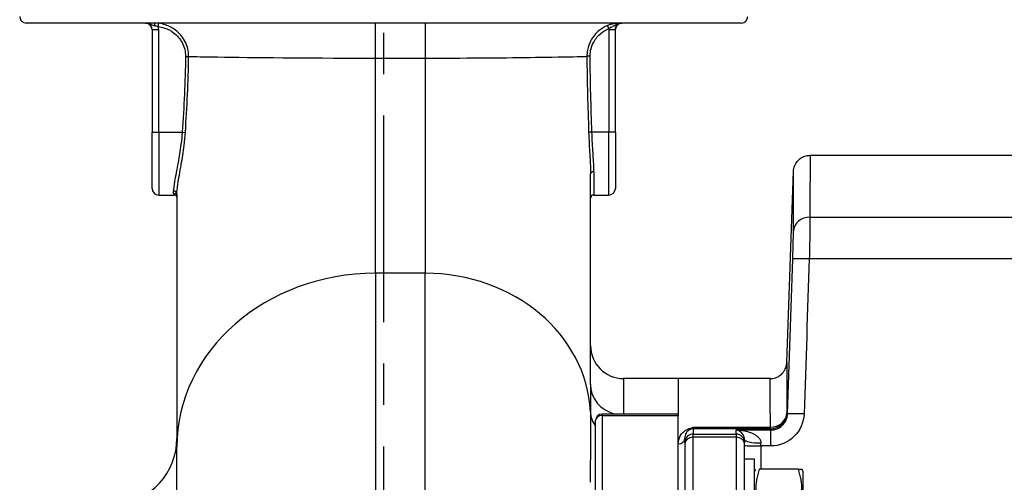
# Model space of a CAD drawing. Header units: millimetres. Extents: x 0 to 5940, y 0 to 4200.
# Tile 36 of 47: x 2104 to 2401, y 2968 to 3108. Entities that reach past the tile are written whole.
import ezdxf

# ---------------------------------------------------------------- set-up
doc = ezdxf.new("R2010")
doc.units = ezdxf.units.MM
doc.header["$LTSCALE"] = 50
doc.linetypes.add('MITTE', pattern=[2, 1.25, -0.25, 0.25, -0.25])
doc.layers.add('02-LINIE-035', color=2, linetype='CONTINUOUS')
doc.layers.add('05-ACHSE', color=1, linetype='MITTE')

msp = doc.modelspace()

# ---------------------------------------------------------------- linework, layer by layer
at = {"layer": '02-LINIE-035'}
for p, q in [((2321.78, 3106.58), (2105.78, 3106.58)), ((2145.67, 3105.5), (2145.8, 3106.49)), ((2211.28, 3095.97), (2211.28, 3106.58)), ((2226.28, 3106.58), (2226.28, 3095.97)), ((2143.78, 3104.58), (2145.78, 3104.58)), ((2143.78, 3104.58), (2143.78, 3073.58)), ((2145.78, 3073.58), (2145.78, 3104.58)), ((2281.79, 3104.89), (2281.41, 3105.81)), ((2281.78, 3104.58), (2283.78, 3104.58)), ((2281.78, 3104.58), (2281.78, 3073.58)), ((2283.78, 3073.58), (2283.78, 3104.58)), ((2153.89, 3096.47), (2154.83, 3096.46)), ((2211.28, 3095.97), (2226.28, 3095.97)), ((2211.28, 3030.92), (2211.28, 3095.97)), ((2226.28, 3095.97), (2226.28, 3030.92)), ((2276.15, 3096.51), (2275.17, 3096.51)), ((2143.78, 3073.58), (2145.78, 3073.58)), ((2143.78, 3056.58), (2143.78, 3073.58)), ((2145.78, 3073.58), (2152.89, 3073.58)), ((2145.78, 3073.58), (2145.78, 3054.58)), ((2152.89, 3073.58), (2153.85, 3073.52)), ((2276.7, 3073.58), (2275.71, 3073.55)), ((2281.78, 3073.58), (2276.7, 3073.58)), ((2281.78, 3054.58), (2281.78, 3073.58)), ((2283.78, 3073.58), (2281.78, 3073.58)), ((2283.78, 3073.58), (2283.78, 3056.58)), ((2342.61, 3066.58), (2450.91, 3066.58)), ((2335.59, 3003.91), (2337.61, 3061.76)), ((2276.28, 2997.32), (2276.28, 3060.99)), ((2277.28, 3061.62), (2277.28, 3054.58)), ((2150.28, 3055), (2150.28, 3055.8)), ((2145.78, 3054.58), (2150.42, 3054.58)), ((2151.28, 3054.86), (2151.28, 2978.43)), ((2277.28, 3054.58), (2281.78, 3054.58)), ((2342.58, 3047.87), (2450.78, 3047.87)), ((2450.78, 3035.27), (2342.39, 3035.27)), ((2211.28, 3030.92), (2211.28, 2922.4)), ((2226.28, 3030.92), (2211.28, 3030.92)), ((2226.28, 2921.45), (2226.28, 3030.92)), ((2286.28, 2999.08), (2286.28, 2988.37)), ((2302.78, 2999.08), (2286.28, 2999.08)), ((2302.78, 2999.08), (2302.78, 2988.37)), ((2302.78, 2999.08), (2302.78, 2988.37)), ((2330.59, 2999.08), (2302.78, 2999.08)), ((2279.78, 2987.94), (2279.78, 2988.37)), ((2302.78, 2988.37), (2279.78, 2988.37)), ((2279.78, 2987.94), (2279.78, 2958.02)), ((2279.78, 2987.94), (2302.78, 2987.94)), ((2302.78, 2988.37), (2302.78, 2987.94)), ((2302.78, 2958.02), (2302.78, 2987.94)), ((2277.78, 2956.79), (2277.78, 2986.37)), ((2307.28, 2984.38), (2330.62, 2984.38)), ((2307.28, 2984.38), (2307.28, 2983.9)), ((2330.62, 2983.9), (2330.62, 2984.38)), ((2330.62, 2983.9), (2307.28, 2983.9)), ((2307.28, 2983.9), (2307.28, 2982.3)), ((2307.28, 2982.3), (2320.28, 2982.3)), ((2307.28, 2981.34), (2307.28, 2982.3)), ((2320.28, 2981.34), (2307.28, 2981.34)), ((2307.28, 2962.11), (2307.28, 2981.34)), ((2320.28, 2982.3), (2320.28, 2983.55)), ((2320.28, 2983.55), (2330.8, 2983.55)), ((2320.28, 2982.3), (2320.28, 2981.34)), ((2320.28, 2981.34), (2320.28, 2962.11)), ((2330.8, 2978.72), (2330.8, 2983.55)), ((2151.28, 2890.06), (2151.28, 2978.43)), ((2304.78, 2979.8), (2304.78, 2981.09)), ((2304.78, 2979.8), (2304.78, 2979.44)), ((2304.78, 2979.44), (2304.78, 2960.48)), ((2322.78, 2980.71), (2322.78, 2979.8)), ((2322.78, 2979.44), (2322.78, 2979.8)), ((2322.78, 2960.48), (2322.78, 2979.44)), ((2327.78, 2978.72), (2327.78, 2979.63)), ((2330.8, 2978.72), (2327.78, 2978.72)), ((2327.78, 2978.72), (2327.78, 2971.72)), ((2325.78, 2974.72), (2322.78, 2974.72)), ((2325.78, 2944.72), (2325.78, 2974.72)), ((2325.78, 2970.97), (2326.21, 2971.72)), ((2339.07, 2971.72), (2327.28, 2971.72)), ((2339.07, 2971.72), (2340.15, 2971.72)), ((2340.58, 2970.97), (2340.15, 2971.72)), ((2340.58, 2948.47), (2340.58, 2970.97))]:
    msp.add_line(p, q, dxfattribs=at)
for centre, radius, start, end in [((2105.78, 3108.58), 2, 180, 270), ((2141.28, 3096.58), 10, 86.4167, 90), ((2141.78, 3104.58), 2, 0, 90), ((2141.78, 3104.57), 2, 0, 86.4167), ((2285.78, 3104.57), 2, 93.5833, 180), ((2286.28, 3096.58), 10, 90, 93.5833), ((2321.78, 3108.58), 2, 270, 0), ((2141.78, 3104.58), 4, 0, 13.2616), ((2145.78, 3056.58), 2, 180, 270), ((2281.78, 3056.58), 2, 270, 0), ((2277.28, 3053.58), 1, 90, 180), ((2286.28, 3009.08), 10, 180, 270), ((2279.78, 2986.37), 2, 90, 180), ((2131.28, 2981.01), 20, 275, 0)]:
    msp.add_arc(centre, radius, start, end, dxfattribs=at)
for centre, major_axis, ratio, start_param, end_param in [((2144.31, 3105.58), (0, 1), 0.400755, 4.869297, 6.283185), ((2277.28, 3060.99), (-1, 0), 0.629783, 4.712389, 6.283185), ((2150.28, 3054.86), (1, 0), 0.935954, 0, 1.570796), ((2150.28, 3054.02), (1, 0), 0.978129, 0, 1.570796), ((2342.58, 3043.49), (-5, 0.01), 0.87525, 4.713652, 6.244949), ((2342.39, 3035.09), (-5, 0.17), 0.034879, 4.713583, 6.262886), ((2211.28, 2978.43), (-60, 0), 0.874832, 4.712389, 6.283185), ((2226.28, 2987.18), (50, 0), 0.874832, 0.042424, 1.570796), ((2286.28, 2997.32), (-10, 0), 0.92758, 0, 1.304124), ((2286.23, 2989.41), (-10, 0.01), 0.878906, 0.043086, 0.565639), ((2279.78, 2986.37), (-2, 0), 0.785302, 4.712389, 6.283185), ((2330.62, 2988.9), (5, 0.01), 0.903572, 4.710499, 6.242237), ((2330.62, 2988.9), (-4.53, -2.12), 0.999258, 1.133603, 2.668901), ((2340.79, 2988.21), (-5, 0.17), 0.034879, 4.713582, 6.262301), ((2307.28, 2979.8), (-2.5, 0), 0.999391, 4.712389, 6.283185), ((2307.28, 2979.44), (-2.5, 0), 0.759194, 4.712389, 6.283185), ((2305.73, 2985.62), (0.73, -1.86), 0.603842, 5.704409, 6.242057), ((2307.28, 2981.4), (2.5, 0), 0.999391, 1.570796, 1.921566), ((2320.28, 2979.8), (2.5, 0), 0.999391, 0, 1.570796), ((2320.28, 2979.44), (2.5, 0), 0.759194, 0, 1.570796), ((2332.76, 2984.85), (-1.51, 3.08), 0.682096, 1.543905, 1.660051), ((2302.78, 2981.09), (2, 0), 0.870616, 4.712389, 6.283185), ((2327.78, 2980.71), (-5, 0), 0.216056, 0, 1.570796), ((2327.78, 2978.9), (-5, 0), 0.034899, 0, 1.570796)]:
    msp.add_ellipse(centre, major_axis=major_axis, ratio=ratio, start_param=start_param, end_param=end_param, dxfattribs=at)
for points, knots in [([(2141.78, 3106.58), (2142.11, 3106.58), (2142.44, 3106.52), (2143.24, 3106.28), (2143.62, 3106.09), (2144.23, 3105.86), (2144.47, 3105.79), (2144.71, 3105.74)], [-0.0007746, -0.0007746, -0.0007746, -0.0007746, 0.0987539, 0.0987539, 0.2693434, 0.2693434, 0.3759618, 0.3759618, 0.3759618, 0.3759618]), ([(2141.78, 3106.58), (2141.86, 3106.58), (2141.9, 3106.56), (2141.9, 3106.56), (2141.9, 3106.56), (2141.9, 3106.56)], [-1.6711331, -1.6711331, -1.6711331, -1.6711331, -0.8355666, -0.8355666, -0.8355426, -0.8355426, -0.8355426, -0.8355426]), ([(2145.8, 3106.49), (2145.55, 3106.53), (2145.29, 3106.55), (2144.79, 3106.58), (2144.55, 3106.58), (2144.31, 3106.58)], [0, 0, 0, 0, 0.0701574, 0.0701574, 0.1403149, 0.1403149, 0.1403149, 0.1403149]), ([(2154.83, 3096.46), (2154.85, 3098.07), (2154.45, 3099.69), (2153, 3102.41), (2152.01, 3103.55), (2149.94, 3105.12), (2148.93, 3105.65), (2147.19, 3106.24), (2146.5, 3106.4), (2145.8, 3106.49)], [-1.334978, -1.334978, -1.334978, -1.334978, -0.898893, -0.898893, -0.499385, -0.499385, -0.192071, -0.192071, 0, 0, 0, 0]), ([(2285.78, 3106.58), (2285.57, 3106.58), (2285.36, 3106.58), (2284.8, 3106.56), (2284.44, 3106.53), (2283.56, 3106.42), (2283.03, 3106.33), (2282.12, 3106.07), (2281.76, 3105.95), (2281.41, 3105.81)], [-0.0010851, -0.0010851, -0.0010851, -0.0010851, 0.1115833, 0.1115833, 0.264843, 0.264843, 0.4275549, 0.4275549, 0.5292499, 0.5292499, 0.5292499, 0.5292499]), ([(2281.79, 3104.89), (2282, 3105.02), (2282.23, 3105.15), (2282.81, 3105.47), (2283.17, 3105.65), (2283.88, 3106.02), (2284.23, 3106.22), (2285.01, 3106.5), (2285.39, 3106.58), (2285.78, 3106.58)], [-0.5292499, -0.5292499, -0.5292499, -0.5292499, -0.4275549, -0.4275549, -0.264843, -0.264843, -0.1115833, -0.1115833, 0.0010851, 0.0010851, 0.0010851, 0.0010851]), ([(2283.78, 3104.58), (2283.78, 3104.78), (2283.81, 3104.98), (2283.96, 3105.48), (2284.13, 3105.76), (2284.62, 3106.26), (2284.97, 3106.45), (2285.49, 3106.57), (2285.63, 3106.58), (2285.78, 3106.58)], [-0.6279054, -0.6279054, -0.6279054, -0.6279054, -0.5079054, -0.5079054, -0.3159054, -0.3159054, -0.0876094, -0.0876094, 0, 0, 0, 0]), ([(2285.65, 3106.56), (2285.65, 3106.56), (2285.66, 3106.57), (2285.71, 3106.58), (2285.74, 3106.58), (2285.78, 3106.58)], [-0.7734382, -0.7734382, -0.7734382, -0.7734382, -0.3867191, -0.3867191, -0.0060289, -0.0060289, -0.0060289, -0.0060289]), ([(2144.71, 3105.74), (2144.86, 3105.7), (2145.03, 3105.67), (2145.35, 3105.59), (2145.51, 3105.55), (2145.67, 3105.5)], [-0.1403149, -0.1403149, -0.1403149, -0.1403149, -0.0701574, -0.0701574, 0, 0, 0, 0]), ([(2145.67, 3105.5), (2146.31, 3105.42), (2146.93, 3105.27), (2148.51, 3104.74), (2149.43, 3104.27), (2151.32, 3102.86), (2152.22, 3101.83), (2153.54, 3099.38), (2153.9, 3097.92), (2153.89, 3096.47)], [0, 0, 0, 0, 0.192071, 0.192071, 0.499385, 0.499385, 0.898893, 0.898893, 1.334978, 1.334978, 1.334978, 1.334978]), ([(2281.41, 3105.81), (2280.5, 3105.43), (2279.63, 3104.92), (2277.84, 3103.46), (2276.98, 3102.43), (2275.87, 3100.37), (2275.53, 3099.4), (2275.23, 3097.78), (2275.17, 3097.14), (2275.17, 3096.51)], [-1.071433, -1.071433, -1.071433, -1.071433, -0.802933, -0.802933, -0.446074, -0.446074, -0.171567, -0.171567, 0, 0, 0, 0]), ([(2276.15, 3096.51), (2276.15, 3097.09), (2276.2, 3097.66), (2276.47, 3099.12), (2276.79, 3099.99), (2277.79, 3101.84), (2278.56, 3102.77), (2280.18, 3104.09), (2280.96, 3104.55), (2281.79, 3104.89)], [0, 0, 0, 0, 0.171567, 0.171567, 0.446074, 0.446074, 0.802933, 0.802933, 1.071433, 1.071433, 1.071433, 1.071433]), ([(2153.89, 3096.47), (2153.83, 3092.65), (2153.72, 3088.83), (2153.37, 3081.21), (2153.15, 3077.39), (2152.89, 3073.58)], [0, 0, 0, 0, 1.145556, 1.145556, 2.291111, 2.291111, 2.291111, 2.291111]), ([(2153.85, 3073.52), (2154.1, 3077.33), (2154.32, 3081.15), (2154.66, 3088.8), (2154.78, 3092.63), (2154.83, 3096.46)], [-2.291111, -2.291111, -2.291111, -2.291111, -1.145556, -1.145556, 0, 0, 0, 0]), ([(2154.83, 3096.46), (2155.8, 3096.44), (2156.95, 3096.42), (2166.45, 3096.26), (2181.48, 3096.07), (2202.7, 3095.98), (2206.98, 3095.97), (2211.28, 3095.97)], [13.332117, 13.332117, 13.332117, 13.332117, 14.330336, 14.330336, 20.363895, 20.363895, 21.85982, 21.85982, 21.85982, 21.85982]), ([(2226.28, 3095.97), (2228.37, 3095.97), (2230.45, 3095.97), (2244.01, 3096.01), (2254.92, 3096.13), (2268.03, 3096.33), (2271.99, 3096.41), (2274.57, 3096.49), (2274.9, 3096.5), (2275.17, 3096.51)], [4.439943, 4.439943, 4.439943, 4.439943, 5.188665, 5.188665, 9.321756, 9.321756, 12.083758, 12.083758, 12.553533, 12.553533, 12.553533, 12.553533]), ([(2275.17, 3096.51), (2275.2, 3092.68), (2275.27, 3088.85), (2275.46, 3081.2), (2275.59, 3077.37), (2275.71, 3073.55)], [-2.2938, -2.2938, -2.2938, -2.2938, -1.1469, -1.1469, 0, 0, 0, 0]), ([(2276.7, 3073.58), (2276.57, 3077.4), (2276.45, 3081.23), (2276.25, 3088.87), (2276.18, 3092.69), (2276.15, 3096.51)], [0, 0, 0, 0, 1.1469, 1.1469, 2.2938, 2.2938, 2.2938, 2.2938]), ([(2152.89, 3073.58), (2152.8, 3072.35), (2152.67, 3071.11), (2152.26, 3067.97), (2151.94, 3066.1), (2151.22, 3062.19), (2150.83, 3060.23), (2150.39, 3057.46), (2150.28, 3056.49), (2150.28, 3055.8)], [0, 0, 0, 0, 0.391946, 0.391946, 1.019061, 1.019061, 1.821816, 1.821816, 2.438018, 2.438018, 2.438018, 2.438018]), ([(2275.71, 3073.55), (2275.75, 3072.35), (2275.81, 3071.14), (2275.98, 3067.94), (2276.11, 3065.99), (2276.25, 3063.05), (2276.28, 3061.98), (2276.28, 3060.99)], [-1.363887, -1.363887, -1.363887, -1.363887, -1.002266, -1.002266, -0.385487, -0.385487, 0, 0, 0, 0]), ([(2277.28, 3061.62), (2277.28, 3062.57), (2277.24, 3063.59), (2277.11, 3066.39), (2276.98, 3068.25), (2276.8, 3071.3), (2276.74, 3072.44), (2276.7, 3073.58)], [0, 0, 0, 0, 0.385487, 0.385487, 1.002266, 1.002266, 1.363887, 1.363887, 1.363887, 1.363887]), ([(2151.28, 3054.86), (2151.28, 3055.58), (2151.38, 3056.59), (2151.82, 3059.48), (2152.2, 3061.53), (2152.91, 3065.64), (2153.23, 3067.6), (2153.63, 3070.91), (2153.76, 3072.21), (2153.85, 3073.52)], [-2.438018, -2.438018, -2.438018, -2.438018, -1.821816, -1.821816, -1.019061, -1.019061, -0.391946, -0.391946, 0, 0, 0, 0]), ([(2337.61, 3061.76), (2337.63, 3062.3), (2337.74, 3062.84), (2338.12, 3063.85), (2338.4, 3064.34), (2339.08, 3065.17), (2339.5, 3065.54), (2340.42, 3066.11), (2340.94, 3066.33), (2341.84, 3066.54), (2342.22, 3066.58), (2342.61, 3066.58)], [0, 0, 0, 0, 0.1619919, 0.1619919, 0.3245381, 0.3245381, 0.4870642, 0.4870642, 0.649591, 0.649591, 0.7647988, 0.7647988, 0.7647988, 0.7647988]), ([(2342.61, 3066.58), (2342.61, 3066.58), (2342.61, 3066.19), (2342.61, 3065.4), (2342.61, 3064.6), (2342.6, 3063.4), (2342.6, 3061.82), (2342.6, 3058.67), (2342.59, 3054.03), (2342.58, 3047.87)], [0.5000171, 0.5000171, 0.5000171, 0.5000171, 0.625, 0.625, 0.625, 0.75, 0.75, 0.75, 1, 1, 1, 1]), ([(2337.59, 3043.67), (2337.6, 3049.63), (2337.6, 3054.11), (2337.61, 3057.15), (2337.61, 3058.68), (2337.61, 3059.84), (2337.61, 3060.61), (2337.61, 3061.38), (2337.61, 3061.76), (2337.61, 3061.76)], [0, 0, 0, 0, 0.25, 0.25, 0.25, 0.375, 0.375, 0.375, 0.4999829, 0.4999829, 0.4999829, 0.4999829]), ([(2151.28, 3053.95), (2151.27, 3053.97), (2151.27, 3054.02), (2151.19, 3054.17), (2151.12, 3054.28), (2150.86, 3054.48), (2150.69, 3054.56), (2150.5, 3054.58), (2150.46, 3054.58), (2150.42, 3054.58)], [0.1677977, 0.1677977, 0.1677977, 0.1677977, 0.2516267, 0.2516267, 0.3355023, 0.3355023, 0.4029497, 0.4029497, 0.4193778, 0.4193778, 0.4193778, 0.4193778]), ([(2342.58, 3047.87), (2342.58, 3046.61), (2342.56, 3044.76), (2342.53, 3042.59), (2342.5, 3040.41), (2342.45, 3037.87), (2342.39, 3035.27)], [0, 0, 0, 0, 0.499805, 0.499805, 0.499805, 1, 1, 1, 1]), ([(2337.4, 3035.27), (2337.45, 3037), (2337.5, 3038.7), (2337.54, 3040.15), (2337.55, 3040.8), (2337.56, 3041.41), (2337.57, 3041.96), (2337.58, 3042.63), (2337.59, 3043.21), (2337.59, 3043.67)], [0, 0, 0, 0, 0.499378, 0.499378, 0.499378, 0.724627, 0.724627, 0.724627, 1, 1, 1, 1]), ([(2330.59, 2999.08), (2331.13, 2999.08), (2331.68, 2999.17), (2332.71, 2999.52), (2333.2, 2999.78), (2334.06, 3000.44), (2334.44, 3000.84), (2335.04, 3001.74), (2335.28, 3002.25), (2335.52, 3003.14), (2335.58, 3003.53), (2335.59, 3003.91)], [0, 0, 0, 0, 0.1619919, 0.1619919, 0.3245381, 0.3245381, 0.4870642, 0.4870642, 0.6495911, 0.6495911, 0.7647988, 0.7647988, 0.7647988, 0.7647988]), ([(2335.59, 3003.91), (2335.59, 3003.91), (2335.59, 3003.91), (2335.59, 3003.91), (2335.59, 3003.91), (2335.59, 3003.59), (2335.59, 3002.94), (2335.59, 3002.29), (2335.59, 3001.32), (2335.6, 3000.05), (2335.6, 2997.5), (2335.61, 2993.74), (2335.62, 2988.72)], [0.4995978, 0.4995978, 0.4995978, 0.4995978, 0.4999988, 0.4999988, 0.4999988, 0.6250046, 0.6250046, 0.6250046, 0.75, 0.75, 0.75, 1, 1, 1, 1]), ([(2276.28, 2997.32), (2276.28, 2996.42), (2276.27, 2995.49), (2276.26, 2993.67), (2276.25, 2992.78), (2276.24, 2991.3), (2276.24, 2990.72), (2276.23, 2989.77), (2276.23, 2989.41), (2276.23, 2989.03)], [0, 0, 0, 0, 0.659127, 0.659127, 1.253269, 1.253269, 1.624608, 1.624608, 1.856695, 1.856695, 1.856695, 1.856695]), ([(2330.62, 2984.38), (2330.61, 2989.24), (2330.6, 2992.88), (2330.6, 2995.34), (2330.6, 2996.58), (2330.6, 2997.51), (2330.6, 2998.14), (2330.59, 2998.77), (2330.59, 2999.08), (2330.59, 2999.08), (2330.59, 2999.08), (2330.59, 2999.08), (2330.59, 2999.08)], [0, 0, 0, 0, 0.25, 0.25, 0.25, 0.375, 0.375, 0.375, 0.5, 0.5, 0.5, 0.500401, 0.500401, 0.500401, 0.500401]), ([(2340.79, 2988.38), (2340.7, 2985.8), (2339.59, 2983.32), (2337.75, 2981.54), (2335.92, 2979.76), (2333.39, 2978.72), (2330.8, 2978.72)], [0, 0, 0, 0, 0.5, 0.5, 0.5, 1, 1, 1, 1]), ([(2330.8, 2983.55), (2332.1, 2983.54), (2333.37, 2984.07), (2335.2, 2985.85), (2335.75, 2987.1), (2335.79, 2988.38)], [0, 0, 0, 0, 0.5, 0.5, 1, 1, 1, 1]), ([(2305.73, 2983.82), (2306.23, 2984.02), (2306.75, 2984.2), (2307.27, 2984.37), (2307.27, 2984.38), (2307.28, 2984.38), (2307.28, 2984.38)], [0, 0, 0, 0, 0.99332, 0.99332, 0.99332, 1, 1, 1, 1]), ([(2307.28, 2984.38), (2307.28, 2984.38), (2307.28, 2984.37), (2307.27, 2984.37), (2306.99, 2984.08), (2306.71, 2983.88), (2306.42, 2983.75)], [0, 0, 0, 0, 0.00645, 0.00645, 0.00645, 1, 1, 1, 1]), ([(2302.78, 2979.35), (2302.78, 2980.2), (2302.98, 2981.01), (2303.41, 2981.77), (2303.62, 2982.16), (2303.9, 2982.53), (2304.26, 2982.88), (2304.63, 2983.23), (2305.08, 2983.57), (2305.73, 2983.82)], [0, 0, 0, 0, 0.5, 0.5, 0.5, 0.75, 0.75, 0.75, 1, 1, 1, 1]), ([(2306.42, 2983.75), (2306.02, 2983.58), (2305.8, 2983.38), (2305.6, 2983.19), (2305.59, 2983.17), (2305.58, 2983.16), (2305.56, 2983.15), (2305.38, 2982.95), (2305.24, 2982.74), (2305.13, 2982.53), (2305.12, 2982.51), (2305.12, 2982.5), (2305.11, 2982.49), (2304.88, 2982.04), (2304.78, 2981.58), (2304.78, 2981.09)], [0, 0, 0, 0, 0.234382, 0.234382, 0.234382, 0.25, 0.25, 0.25, 0.486601, 0.486601, 0.486601, 0.5, 0.5, 0.5, 1, 1, 1, 1]), ([(2320.28, 2983.55), (2321.12, 2983.53), (2321.96, 2983.44), (2322.79, 2983.28), (2323.42, 2983.15), (2324.05, 2982.98), (2324.66, 2982.75), (2324.81, 2982.69), (2324.96, 2982.63), (2325.11, 2982.57), (2325.65, 2982.33), (2326.17, 2982.04), (2326.64, 2981.65), (2326.75, 2981.56), (2326.86, 2981.46), (2326.97, 2981.35), (2327.42, 2980.9), (2327.78, 2980.32), (2327.78, 2979.63)], [0, 0, 0, 0, 0.282947, 0.282947, 0.282947, 0.5, 0.5, 0.5, 0.553468, 0.553468, 0.553468, 0.75, 0.75, 0.75, 0.797842, 0.797842, 0.797842, 1, 1, 1, 1]), ([(2322.78, 2980.71), (2322.78, 2981.15), (2322.69, 2981.45), (2322.59, 2981.71), (2322.57, 2981.75), (2322.56, 2981.79), (2322.54, 2981.82), (2322.53, 2981.85), (2322.52, 2981.87), (2322.51, 2981.89), (2322.47, 2981.99), (2322.42, 2982.07), (2322.37, 2982.15), (2322.22, 2982.4), (2322.06, 2982.6), (2321.89, 2982.76), (2321.83, 2982.81), (2321.78, 2982.87), (2321.72, 2982.91), (2321.52, 2983.08), (2321.32, 2983.2), (2321.11, 2983.3), (2320.84, 2983.43), (2320.56, 2983.51), (2320.28, 2983.55)], [0, 0, 0, 0, 0.151458, 0.151458, 0.151458, 0.174623, 0.174623, 0.174623, 0.189563, 0.189563, 0.189563, 0.25, 0.25, 0.25, 0.437254, 0.437254, 0.437254, 0.5, 0.5, 0.5, 0.712215, 0.712215, 0.712215, 1, 1, 1, 1])]:
    msp.add_open_spline(points, degree=3, knots=knots, dxfattribs=at)
for points in [[(2281.79, 3104.89), (2281.78, 3104.79), (2281.78, 3104.68), (2281.78, 3104.58)], [(2342.61, 3066.58), (2342.61, 3066.58), (2342.61, 3066.58), (2342.61, 3066.58)], [(2150.28, 3055), (2150.28, 3054.72), (2150.33, 3054.58), (2150.42, 3054.58)], [(2335.79, 2988.38), (2336.33, 3004.01), (2336.86, 3019.64), (2337.4, 3035.27)], [(2342.39, 3035.27), (2341.86, 3019.64), (2341.32, 3004.01), (2340.79, 2988.38)], [(2276.23, 2989.03), (2276.23, 2983.17), (2276.22, 2975.98), (2276.21, 2967.75)], [(2335.62, 2988.72), (2335.67, 2988.61), (2335.73, 2988.5), (2335.79, 2988.38)]]:
    msp.add_open_spline(points, degree=3, dxfattribs=at)
for points in [[(2327.28, 2971.72), (2325.28, 2965.72), (2327.28, 2959.72)], [(2339.07, 2959.72), (2341.07, 2965.72), (2339.07, 2971.72)]]:
    msp.add_rational_spline(points, [1, 1.15470053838, 1], degree=2, dxfattribs=at)
at = {"layer": '05-ACHSE'}
msp.add_line((2213.78, 2616.11), (2213.78, 3159.58), dxfattribs=at)

doc.saveas('drawing.dxf')
